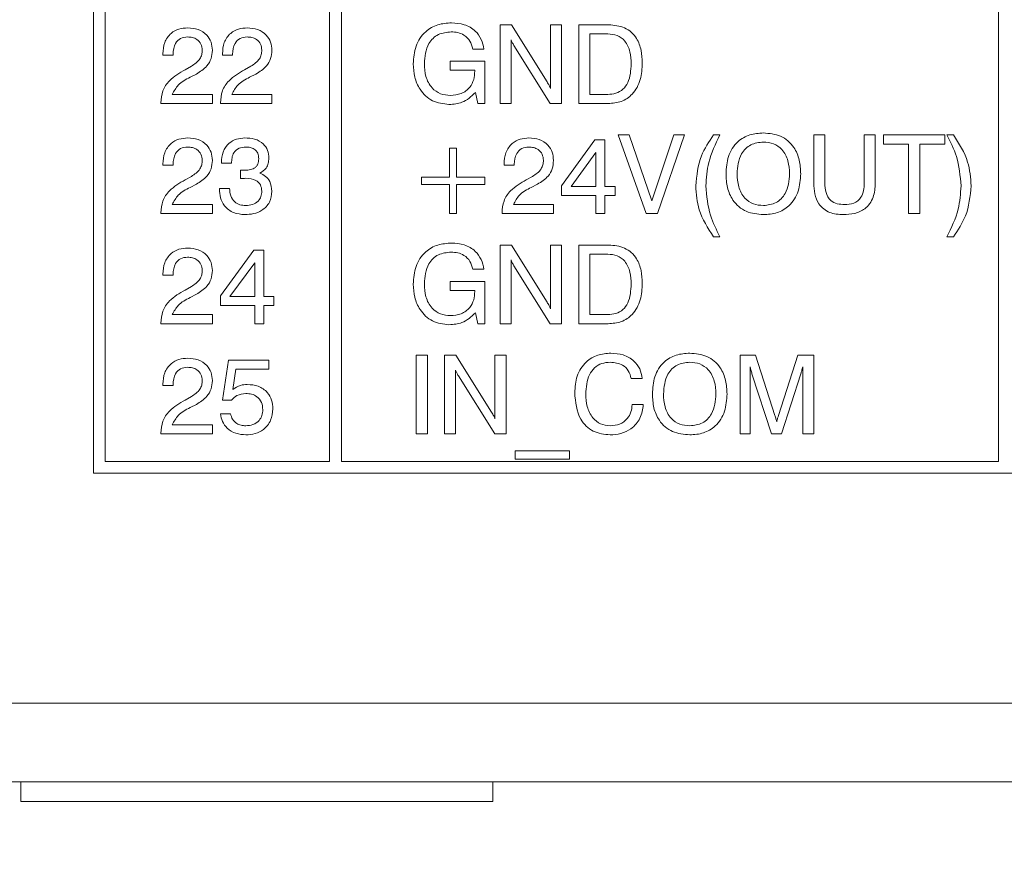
# Model space of a CAD drawing. Header units: millimetres. Extents: x 22 to 278, y 61 to 167.
# Tile 7 of 148: x 64 to 77, y 89 to 100. Entities that reach past the tile are written whole.
import ezdxf

# ---------------------------------------------------------------- set-up
doc = ezdxf.new("R2010")
doc.units = ezdxf.units.MM
doc.header["$PDSIZE"] = -1
doc.layers.get('0').update_dxf_attribs({"lineweight": 15})
doc.layers.add('標註文字', color=4, linetype='Continuous', lineweight=9)
doc.styles.add('SLDTEXTSTYLE0', font='kaiu.ttf')
doc.dimstyles.new('SLDDIMSTYLE0', dxfattribs={"dimtxt": 2.5, "dimasz": 2.5, "dimexe": 0, "dimexo": 0.0625, "dimtad": 1, "dimlfac": 2, "dimrnd": 1e-09, "dimzin": 12, "dimdsep": 46, "dimtxsty": 'SLDTEXTSTYLE0', "dimsah": 1, "dimcen": 0.09, "dimadec": 0, "dimazin": 3, "dimtfac": 1, "dimtofl": 0, "dimtmove": 0, "dimatfit": 3, "dimfxl": 0, "dimfrac": 2, "dimtolj": 1, "dimtzin": 12, "dimarcsym": 0})

# ---------------------------------------------------------------- blocks, each defined once
blk = doc.blocks.new('_D_3')
at = {"layer": 'Defpoints', "color": 0, "transparency": 16777216}
for p in [(56.981, 99.611), (126.481, 99.611), (126.481, 81.444)]:
    blk.add_point(p, dxfattribs=at)
at = {"layer": '標註文字', "color": 0, "lineweight": -2, "transparency": 16777216}
for p, q in [((56.981, 99.549), (56.981, 81.444)), ((126.481, 99.549), (126.481, 81.444)), ((59.481, 81.444), (123.981, 81.444))]:
    blk.add_line(p, q, dxfattribs=at)
at = {"layer": '標註文字', "color": 0, "transparency": 16777216}
for points in [[(59.481, 81.861), (59.481, 81.027), (56.981, 81.444)], [(123.981, 81.861), (123.981, 81.027), (126.481, 81.444)]]:
    blk.add_solid(points, dxfattribs=at)
at = {"layer": '標註文字', "color": 0, "transparency": 16777216, "insert": (91.731, 84.735), "char_height": 2.5, "attachment_point": 2, "style": 'SLDTEXTSTYLE0'}
blk.add_mtext('\\A1;139', dxfattribs=at)

msp = doc.modelspace()

# ---------------------------------------------------------------- linework, layer by layer
for p, q in [((65.4064, 132.0611), (65.4064, 94.1611)), ((65.5564, 129.6611), (65.5564, 94.3111)), ((68.4064, 94.3111), (68.4064, 129.6611)), ((68.5564, 129.6611), (68.5564, 94.3111)), ((76.9064, 94.3111), (76.9064, 129.6611)), ((70.573, 99.8611), (70.7175, 99.8611)), ((70.573, 98.8611), (70.573, 99.8611)), ((70.7175, 99.8611), (71.1714, 99.1347)), ((71.2141, 99.8611), (71.3551, 99.8611)), ((71.2141, 99.0506), (71.2141, 99.8611)), ((71.3551, 99.8611), (71.3551, 98.8611)), ((71.573, 99.8611), (71.954, 99.8611)), ((71.573, 98.8611), (71.573, 99.8611)), ((71.7141, 99.7457), (71.7141, 98.9765)), ((71.9426, 99.7457), (71.7141, 99.7457)), ((70.7141, 99.6716), (70.7141, 98.8611)), ((66.2891, 99.4765), (66.2891, 99.4931)), ((66.4173, 99.4765), (66.2891, 99.4765)), ((66.4173, 99.4877), (66.4173, 99.4765)), ((67.0455, 99.4765), (67.0455, 99.4931)), ((67.1737, 99.4765), (67.0455, 99.4765)), ((67.1737, 99.4877), (67.1737, 99.4765)), ((70.3679, 99.5534), (70.2269, 99.5534)), ((71.212, 98.8611), (70.7491, 99.5977)), ((69.9398, 99.3995), (70.3807, 99.3995)), ((69.9398, 99.2842), (69.9398, 99.3995)), ((70.3807, 99.3995), (70.3807, 98.8611)), ((66.5711, 99.2898), (66.651, 99.3344)), ((66.7143, 99.2357), (66.6346, 99.1944)), ((67.3275, 99.2898), (67.4074, 99.3344)), ((67.4707, 99.2357), (67.391, 99.1944)), ((70.2525, 99.2842), (69.9398, 99.2842)), ((70.2525, 99.2717), (70.2525, 99.2842)), ((66.4084, 98.9765), (66.9173, 98.9765)), ((66.9173, 98.9765), (66.9173, 98.8611)), ((67.1649, 98.9765), (67.6737, 98.9765)), ((67.6737, 98.9765), (67.6737, 98.8611)), ((70.2914, 98.8611), (70.2605, 99.0005)), ((71.7141, 98.9765), (71.9426, 98.9765)), ((66.2634, 98.8611), (66.2634, 98.8689)), ((66.9173, 98.8611), (66.2634, 98.8611)), ((67.0198, 98.8611), (67.0198, 98.8689)), ((67.6737, 98.8611), (67.0198, 98.8611)), ((70.3807, 98.8611), (70.2914, 98.8611)), ((70.7141, 98.8611), (70.573, 98.8611)), ((71.3551, 98.8611), (71.212, 98.8611)), ((71.9486, 98.8611), (71.573, 98.8611)), ((71.3551, 97.814), (71.7794, 98.397)), ((71.7794, 98.397), (71.9064, 98.397)), ((71.9064, 98.397), (71.9064, 97.8072)), ((72.073, 98.4611), (72.2149, 98.4611)), ((72.432, 97.4611), (72.073, 98.4611)), ((72.2149, 98.4611), (72.5041, 97.6239)), ((72.5041, 97.6239), (72.7796, 98.4611)), ((72.9192, 98.4611), (72.573, 97.4611)), ((72.7796, 98.4611), (72.9192, 98.4611)), ((73.2856, 98.4611), (73.3679, 98.4611)), ((74.5602, 98.4611), (74.7012, 98.4611)), ((74.5602, 97.8491), (74.5602, 98.4611)), ((74.7012, 98.4611), (74.7012, 97.8477)), ((75.2012, 98.4611), (75.3423, 98.4611)), ((75.2012, 97.8477), (75.2012, 98.4611)), ((75.3423, 98.4611), (75.3423, 97.8491)), ((75.4448, 98.4611), (76.2269, 98.4611)), ((75.4448, 98.3457), (75.4448, 98.4611)), ((76.2269, 98.4611), (76.2269, 98.3457)), ((76.2525, 98.4611), (76.3352, 98.4611)), ((69.932, 97.9226), (69.932, 98.2944)), ((69.932, 98.2944), (70.0217, 98.2944)), ((70.0217, 98.2944), (70.0217, 97.9226)), ((71.791, 98.2365), (71.4755, 97.8072)), ((71.791, 97.8072), (71.791, 98.2365)), ((75.7653, 98.3457), (75.4448, 98.3457)), ((75.7653, 97.4611), (75.7653, 98.3457)), ((75.9064, 98.3457), (75.9064, 97.4611)), ((76.2269, 98.3457), (75.9064, 98.3457)), ((67.0326, 98.1021), (67.0326, 98.1089)), ((67.1608, 98.1021), (67.0326, 98.1021)), ((66.2891, 98.0765), (66.2891, 98.0931)), ((66.4173, 98.0765), (66.2891, 98.0765)), ((66.4173, 98.0877), (66.4173, 98.0765)), ((67.2754, 97.9068), (67.276, 98.0136)), ((70.6243, 98.0765), (70.6243, 98.0931)), ((70.7525, 98.0765), (70.6243, 98.0765)), ((70.7525, 98.0877), (70.7525, 98.0765)), ((66.5711, 97.8898), (66.651, 97.9344)), ((67.28, 97.9074), (67.2754, 97.9068)), ((69.573, 97.9226), (69.932, 97.9226)), ((69.573, 97.8329), (69.573, 97.9226)), ((70.0217, 97.9226), (70.3807, 97.9226)), ((70.3807, 97.9226), (70.3807, 97.8329)), ((70.9064, 97.8898), (70.9863, 97.9344)), ((66.7143, 97.8357), (66.6346, 97.7944)), ((67.007, 97.7816), (67.1352, 97.7816)), ((67.007, 97.7746), (67.007, 97.7816)), ((69.932, 97.8329), (69.573, 97.8329)), ((69.932, 97.4611), (69.932, 97.8329)), ((70.0217, 97.8329), (70.0217, 97.4611)), ((70.3807, 97.8329), (70.0217, 97.8329)), ((71.0496, 97.8357), (70.9699, 97.7944)), ((71.3551, 97.6918), (71.3551, 97.814)), ((71.4755, 97.8072), (71.791, 97.8072)), ((71.9064, 97.8072), (72.0346, 97.8072)), ((72.0346, 97.8072), (72.0346, 97.6918)), ((71.791, 97.6918), (71.3551, 97.6918)), ((71.791, 97.4611), (71.791, 97.6918)), ((71.9064, 97.6918), (71.9064, 97.4611)), ((72.0346, 97.6918), (71.9064, 97.6918)), ((66.4084, 97.5765), (66.9173, 97.5765)), ((66.9173, 97.5765), (66.9173, 97.4611)), ((70.7437, 97.5765), (71.2525, 97.5765)), ((71.2525, 97.5765), (71.2525, 97.4611)), ((66.2634, 97.4611), (66.2634, 97.4689)), ((66.9173, 97.4611), (66.2634, 97.4611)), ((70.0217, 97.4611), (69.932, 97.4611)), ((70.5987, 97.4611), (70.5987, 97.4689)), ((71.2525, 97.4611), (70.5987, 97.4611)), ((71.9064, 97.4611), (71.791, 97.4611)), ((72.573, 97.4611), (72.432, 97.4611)), ((75.9064, 97.4611), (75.7653, 97.4611)), ((73.3679, 97.1662), (73.2856, 97.1662)), ((76.3352, 97.1662), (76.2525, 97.1662)), ((67.0198, 96.414), (67.4441, 96.997)), ((67.4441, 96.997), (67.5711, 96.997)), ((67.5711, 96.997), (67.5711, 96.4072)), ((70.573, 97.0611), (70.7175, 97.0611)), ((70.573, 96.0611), (70.573, 97.0611)), ((70.7175, 97.0611), (71.1714, 96.3347)), ((71.2141, 97.0611), (71.3551, 97.0611)), ((71.2141, 96.2506), (71.2141, 97.0611)), ((71.3551, 97.0611), (71.3551, 96.0611)), ((71.573, 97.0611), (71.954, 97.0611)), ((71.573, 96.0611), (71.573, 97.0611)), ((70.7141, 96.8716), (70.7141, 96.0611)), ((71.7141, 96.9457), (71.7141, 96.1765)), ((71.9426, 96.9457), (71.7141, 96.9457)), ((67.4557, 96.8365), (67.1402, 96.4072)), ((67.4557, 96.4072), (67.4557, 96.8365)), ((70.3679, 96.7534), (70.2269, 96.7534)), ((71.212, 96.0611), (70.7491, 96.7977)), ((66.2891, 96.6765), (66.2891, 96.6931)), ((66.4173, 96.6765), (66.2891, 96.6765)), ((66.4173, 96.6877), (66.4173, 96.6765)), ((69.9398, 96.5995), (70.3807, 96.5995)), ((69.9398, 96.4842), (69.9398, 96.5995)), ((70.3807, 96.5995), (70.3807, 96.0611)), ((66.5711, 96.4898), (66.651, 96.5344)), ((70.2525, 96.4842), (69.9398, 96.4842)), ((70.2525, 96.4717), (70.2525, 96.4842)), ((66.7143, 96.4357), (66.6346, 96.3944)), ((67.0198, 96.2918), (67.0198, 96.414)), ((67.1402, 96.4072), (67.4557, 96.4072)), ((67.5711, 96.4072), (67.6993, 96.4072)), ((67.6993, 96.4072), (67.6993, 96.2918)), ((67.4557, 96.2918), (67.0198, 96.2918)), ((67.4557, 96.0611), (67.4557, 96.2918)), ((67.5711, 96.2918), (67.5711, 96.0611)), ((67.6993, 96.2918), (67.5711, 96.2918)), ((66.4084, 96.1765), (66.9173, 96.1765)), ((66.9173, 96.1765), (66.9173, 96.0611)), ((70.2914, 96.0611), (70.2605, 96.2005)), ((71.7141, 96.1765), (71.9426, 96.1765)), ((66.2634, 96.0611), (66.2634, 96.0689)), ((66.9173, 96.0611), (66.2634, 96.0611)), ((67.5711, 96.0611), (67.4557, 96.0611)), ((70.3807, 96.0611), (70.2914, 96.0611)), ((70.7141, 96.0611), (70.573, 96.0611)), ((71.3551, 96.0611), (71.212, 96.0611)), ((71.9486, 96.0611), (71.573, 96.0611)), ((67.0455, 95.089), (67.1238, 95.597)), ((67.1238, 95.597), (67.6366, 95.597)), ((67.6366, 95.597), (67.6366, 95.4816)), ((69.5089, 95.6611), (69.6499, 95.6611)), ((69.5089, 94.6611), (69.5089, 95.6611)), ((69.6499, 95.6611), (69.6499, 94.6611)), ((69.8679, 95.6611), (70.0123, 95.6611)), ((69.8679, 94.6611), (69.8679, 95.6611)), ((70.0123, 95.6611), (70.4663, 94.9347)), ((70.5089, 95.6611), (70.6499, 95.6611)), ((70.5089, 94.8506), (70.5089, 95.6611)), ((70.6499, 95.6611), (70.6499, 94.6611)), ((73.6243, 95.6611), (73.8206, 95.6611)), ((73.6243, 94.6611), (73.6243, 95.6611)), ((73.8206, 95.6611), (74.0652, 94.8961)), ((74.1113, 94.8961), (74.3587, 95.6611)), ((74.3587, 95.6611), (74.5602, 95.6611)), ((74.5602, 95.6611), (74.5602, 94.6611)), ((67.2161, 95.4816), (67.1773, 95.2246)), ((67.6366, 95.4816), (67.2161, 95.4816)), ((70.0089, 95.4716), (70.0089, 94.6611)), ((73.7525, 95.513), (73.7525, 94.6611)), ((74.4192, 94.6611), (74.4192, 95.513)), ((70.5069, 94.6611), (70.044, 95.3977)), ((72.3807, 95.3662), (72.2397, 95.3662)), ((74.0217, 94.6611), (73.7745, 95.4255)), ((74.3963, 95.4255), (74.1499, 94.6611)), ((66.2891, 95.2765), (66.2891, 95.2931)), ((66.4173, 95.2765), (66.2891, 95.2765)), ((66.4173, 95.2877), (66.4173, 95.2765)), ((66.5711, 95.0898), (66.651, 95.1344)), ((66.7143, 95.0357), (66.6346, 94.9944)), ((67.1588, 95.089), (67.0455, 95.089)), ((72.2525, 95.0329), (72.3935, 95.0329)), ((67.0198, 94.9167), (67.148, 94.9167)), ((66.4084, 94.7765), (66.9173, 94.7765)), ((66.9173, 94.7765), (66.9173, 94.6611)), ((66.2634, 94.6611), (66.2634, 94.6689)), ((66.9173, 94.6611), (66.2634, 94.6611)), ((69.6499, 94.6611), (69.5089, 94.6611)), ((70.0089, 94.6611), (69.8679, 94.6611)), ((70.6499, 94.6611), (70.5069, 94.6611)), ((73.7525, 94.6611), (73.6243, 94.6611)), ((74.1499, 94.6611), (74.0217, 94.6611)), ((74.5602, 94.6611), (74.4192, 94.6611)), ((70.7653, 94.3406), (70.7653, 94.4431)), ((70.7653, 94.4431), (71.4576, 94.4431)), ((71.4576, 94.4431), (71.4576, 94.3406)), ((65.5564, 94.3111), (68.4064, 94.3111)), ((68.5564, 94.3111), (76.9064, 94.3111)), ((71.4576, 94.3406), (70.7653, 94.3406)), ((65.4064, 94.1611), (88.5564, 94.1611)), ((122.9814, 91.2361), (60.4814, 91.2361)), ((123.9814, 90.2361), (59.4814, 90.2361)), ((64.4814, 90.2361), (64.4814, 89.9861)), ((70.4814, 89.9861), (70.4814, 90.2361)), ((64.4814, 89.9861), (70.4814, 89.9861))]:
    msp.add_line(p, q)
for points, knots in [([(69.4705, 99.3661), (69.4757, 99.4417), (69.4862, 99.5926), (69.6066, 99.7754), (69.7791, 99.8744), (69.8977, 99.8826), (69.957, 99.8867)], [0, 0, 0, 0, 0.2805104, 0.5594555, 0.7793826, 1, 1, 1, 1]), ([(69.957, 99.8867), (70.0118, 99.883), (70.1211, 99.8756), (70.2568, 99.7959), (70.3412, 99.6799), (70.359, 99.5956), (70.3679, 99.5534)], [0, 0, 0, 0, 0.2803652, 0.5596239, 0.7795759, 1, 1, 1, 1]), ([(71.954, 99.8611), (72.0236, 99.8555), (72.1623, 99.8443), (72.3129, 99.7061), (72.3734, 99.5377), (72.3783, 99.4298), (72.3807, 99.3757)], [0, 0, 0, 0, 0.2800467, 0.5581152, 0.7787196, 1, 1, 1, 1]), ([(66.2891, 99.4931), (66.2926, 99.5416), (66.2995, 99.6384), (66.3797, 99.7539), (66.4912, 99.8151), (66.5671, 99.8201), (66.6052, 99.8226)], [0, 0, 0, 0, 0.2804511, 0.5593623, 0.779308, 1, 1, 1, 1]), ([(66.6052, 99.8226), (66.6498, 99.8193), (66.7389, 99.8128), (66.8464, 99.7421), (66.9089, 99.6427), (66.9145, 99.5726), (66.9173, 99.5376)], [0, 0, 0, 0, 0.2804405, 0.5596806, 0.7795919, 1, 1, 1, 1]), ([(67.0455, 99.4931), (67.049, 99.5416), (67.056, 99.6384), (67.1361, 99.7539), (67.2476, 99.8151), (67.3235, 99.8201), (67.3616, 99.8226)], [0, 0, 0, 0, 0.2804511, 0.5593623, 0.779308, 1, 1, 1, 1]), ([(67.3616, 99.8226), (67.4062, 99.8193), (67.4954, 99.8128), (67.6028, 99.7421), (67.6653, 99.6427), (67.6709, 99.5726), (67.6737, 99.5376)], [0, 0, 0, 0, 0.2804405, 0.5596806, 0.7795919, 1, 1, 1, 1]), ([(69.9526, 99.7713), (69.8961, 99.7659), (69.7833, 99.7551), (69.6306, 99.6035), (69.6187, 99.4574), (69.6115, 99.3681)], [0, 0, 0, 0, 0.2807218, 0.56012781, 1, 1, 1, 1]), ([(70.2269, 99.5534), (70.2177, 99.5885), (70.1993, 99.6587), (70.1242, 99.7314), (70.0375, 99.7667), (69.981, 99.7698), (69.9526, 99.7713)], [0, 0, 0, 0, 0.2799482, 0.5590031, 0.7792814, 1, 1, 1, 1]), ([(72.2397, 99.3655), (72.2374, 99.4167), (72.2328, 99.5187), (72.1741, 99.6536), (72.064, 99.7361), (71.9831, 99.7425), (71.9426, 99.7457)], [0, 0, 0, 0, 0.2811769, 0.56059006, 0.77979405, 1, 1, 1, 1]), ([(66.6022, 99.7072), (66.5716, 99.704), (66.5105, 99.6975), (66.4288, 99.6148), (66.4216, 99.5359), (66.4173, 99.4877)], [0, 0, 0, 0, 0.280567, 0.5602644, 1, 1, 1, 1]), ([(66.7891, 99.5386), (66.7863, 99.5653), (66.7808, 99.6187), (66.7279, 99.676), (66.6648, 99.7038), (66.623, 99.7061), (66.6022, 99.7072)], [0, 0, 0, 0, 0.2796101, 0.558548, 0.779048, 1, 1, 1, 1]), ([(67.3586, 99.7072), (67.328, 99.704), (67.2669, 99.6975), (67.1852, 99.6148), (67.178, 99.5359), (67.1737, 99.4877)], [0, 0, 0, 0, 0.280567, 0.5602644, 1, 1, 1, 1]), ([(67.5455, 99.5386), (67.5427, 99.5653), (67.5372, 99.6187), (67.4843, 99.676), (67.4212, 99.7038), (67.3794, 99.7061), (67.3586, 99.7072)], [0, 0, 0, 0, 0.2796101, 0.55854797, 0.77904798, 1, 1, 1, 1]), ([(70.7491, 99.5977), (70.7416, 99.611), (70.7283, 99.6349), (70.7184, 99.6604), (70.7141, 99.6716)], [0, 0, 0, 0, 0.5599377, 1, 1, 1, 1]), ([(66.651, 99.3344), (66.6923, 99.3618), (66.7499, 99.4001), (66.7853, 99.4814), (66.7878, 99.5195), (66.7891, 99.5386)], [0, 0, 0, 0, 0.5581266, 0.7790134, 1, 1, 1, 1]), ([(66.9173, 99.5376), (66.9144, 99.5016), (66.9087, 99.4297), (66.8419, 99.3149), (66.7627, 99.2657), (66.7143, 99.2357)], [0, 0, 0, 0, 0.2802912, 0.560216, 1, 1, 1, 1]), ([(67.4074, 99.3344), (67.4487, 99.3618), (67.5064, 99.4001), (67.5417, 99.4814), (67.5442, 99.5195), (67.5455, 99.5386)], [0, 0, 0, 0, 0.5581266, 0.7790134, 1, 1, 1, 1]), ([(67.6737, 99.5376), (67.6708, 99.5016), (67.6651, 99.4297), (67.5983, 99.3149), (67.5191, 99.2657), (67.4707, 99.2357)], [0, 0, 0, 0, 0.28029121, 0.56021603, 1, 1, 1, 1]), ([(69.9244, 98.8483), (69.8516, 98.8568), (69.706, 98.874), (69.5545, 99.0231), (69.48, 99.1953), (69.4736, 99.3091), (69.4705, 99.3661)], [0, 0, 0, 0, 0.27926989, 0.55839948, 0.77896448, 1, 1, 1, 1]), ([(69.6115, 99.3681), (69.6145, 99.3127), (69.6206, 99.2021), (69.693, 99.0604), (69.8132, 98.9745), (69.9005, 98.9673), (69.9442, 98.9636)], [0, 0, 0, 0, 0.2809446, 0.5602745, 0.7798262, 1, 1, 1, 1]), ([(71.9426, 98.9765), (71.9774, 98.9788), (72.0469, 98.9833), (72.1405, 99.0367), (72.2285, 99.1638), (72.2351, 99.2823), (72.2397, 99.3655)], [0, 0, 0, 0, 0.1872317, 0.3737734, 0.560603, 1, 1, 1, 1]), ([(72.3807, 99.3757), (72.3769, 99.3044), (72.3693, 99.1623), (72.2742, 98.9804), (72.117, 98.8739), (72.0048, 98.8654), (71.9486, 98.8611)], [0, 0, 0, 0, 0.2809357, 0.5601478, 0.7796631, 1, 1, 1, 1]), ([(66.2634, 98.8689), (66.2674, 98.9209), (66.2752, 99.0249), (66.3846, 99.1826), (66.5003, 99.2491), (66.5711, 99.2898)], [0, 0, 0, 0, 0.2799963, 0.5591981, 1, 1, 1, 1]), ([(67.0198, 98.8689), (67.0238, 98.9209), (67.0316, 99.0249), (67.141, 99.1826), (67.2567, 99.2491), (67.3275, 99.2898)], [0, 0, 0, 0, 0.2799963, 0.5591981, 1, 1, 1, 1]), ([(69.9442, 98.9636), (69.9905, 98.9674), (70.0828, 98.975), (70.1896, 99.0563), (70.2455, 99.1631), (70.2502, 99.2355), (70.2525, 99.2717)], [0, 0, 0, 0, 0.2801884, 0.5591576, 0.7792559, 1, 1, 1, 1]), ([(66.6346, 99.1944), (66.5795, 99.166), (66.4815, 99.1156), (66.4307, 99.0188), (66.4084, 98.9765)], [0, 0, 0, 0, 0.5626058, 1, 1, 1, 1]), ([(67.391, 99.1944), (67.3359, 99.166), (67.238, 99.1156), (67.1871, 99.0188), (67.1649, 98.9765)], [0, 0, 0, 0, 0.5626058, 1, 1, 1, 1]), ([(71.1714, 99.1347), (71.1805, 99.1196), (71.1968, 99.0926), (71.2088, 99.0634), (71.2141, 99.0506)], [0, 0, 0, 0, 0.56012629, 1, 1, 1, 1]), ([(70.2605, 99.0005), (70.2071, 98.9505), (70.1113, 98.861), (69.9817, 98.8522), (69.9244, 98.8483)], [0, 0, 0, 0, 0.5581992, 1, 1, 1, 1]), ([(73.4448, 97.9675), (73.4496, 98.0423), (73.4591, 98.1914), (73.5732, 98.3758), (73.744, 98.4748), (73.8614, 98.4827), (73.9202, 98.4867)], [0, 0, 0, 0, 0.2806564, 0.559563, 0.7794045, 1, 1, 1, 1]), ([(73.9202, 98.4867), (73.9953, 98.4802), (74.1451, 98.4671), (74.3104, 98.3223), (74.3846, 98.143), (74.3905, 98.0261), (74.3935, 97.9675)], [0, 0, 0, 0, 0.2799495, 0.5584674, 0.7789101, 1, 1, 1, 1]), ([(66.2891, 98.0931), (66.2926, 98.1416), (66.2995, 98.2384), (66.3797, 98.3539), (66.4912, 98.4151), (66.5671, 98.4201), (66.6052, 98.4226)], [0, 0, 0, 0, 0.2804511, 0.5593623, 0.779308, 1, 1, 1, 1]), ([(66.6052, 98.4226), (66.6498, 98.4193), (66.7389, 98.4128), (66.8464, 98.3421), (66.9089, 98.2427), (66.9145, 98.1726), (66.9173, 98.1376)], [0, 0, 0, 0, 0.2804405, 0.5596806, 0.7795919, 1, 1, 1, 1]), ([(67.0326, 98.1089), (67.0361, 98.1547), (67.0429, 98.246), (67.1176, 98.3553), (67.2218, 98.415), (67.2936, 98.4201), (67.3295, 98.4226)], [0, 0, 0, 0, 0.2803906, 0.559399, 0.7793652, 1, 1, 1, 1]), ([(67.3295, 98.4226), (67.3718, 98.4204), (67.4562, 98.416), (67.5643, 98.3598), (67.6276, 98.2665), (67.6327, 98.2), (67.6352, 98.1666)], [0, 0, 0, 0, 0.280903, 0.5601602, 0.7797064, 1, 1, 1, 1]), ([(70.6243, 98.0931), (70.6278, 98.1416), (70.6348, 98.2384), (70.715, 98.3539), (70.8264, 98.4151), (70.9024, 98.4201), (70.9404, 98.4226)], [0, 0, 0, 0, 0.2804511, 0.5593623, 0.779308, 1, 1, 1, 1]), ([(70.9404, 98.4226), (70.9851, 98.4193), (71.0742, 98.4128), (71.1817, 98.3421), (71.2442, 98.2427), (71.2497, 98.1726), (71.2525, 98.1376)], [0, 0, 0, 0, 0.2804405, 0.5596806, 0.7795919, 1, 1, 1, 1]), ([(73.0602, 97.8132), (73.0732, 97.9447), (73.0966, 98.1798), (73.2277, 98.375), (73.2856, 98.4611)], [0, 0, 0, 0, 0.5591203, 1, 1, 1, 1]), ([(73.3679, 98.4611), (73.3115, 98.3461), (73.2107, 98.1408), (73.1952, 97.9134), (73.1884, 97.8132)], [0, 0, 0, 0, 0.5599397, 1, 1, 1, 1]), ([(73.9202, 98.3713), (73.8642, 98.3653), (73.7525, 98.3534), (73.6051, 98.1999), (73.5932, 98.0557), (73.5858, 97.9675)], [0, 0, 0, 0, 0.2803874, 0.5599415, 1, 1, 1, 1]), ([(74.2525, 97.9675), (74.2495, 98.0229), (74.2435, 98.1333), (74.1717, 98.2754), (74.0511, 98.3607), (73.9639, 98.3678), (73.9202, 98.3713)], [0, 0, 0, 0, 0.28094, 0.560286, 0.7797841, 1, 1, 1, 1]), ([(76.432, 97.8132), (76.4207, 97.9405), (76.4004, 98.1681), (76.2977, 98.3715), (76.2525, 98.4611)], [0, 0, 0, 0, 0.559388, 1, 1, 1, 1]), ([(76.3352, 98.4611), (76.4069, 98.3498), (76.5349, 98.1511), (76.5525, 97.9165), (76.5602, 97.8132)], [0, 0, 0, 0, 0.55973826, 1, 1, 1, 1]), ([(66.6022, 98.3072), (66.5716, 98.304), (66.5105, 98.2975), (66.4288, 98.2148), (66.4216, 98.1359), (66.4173, 98.0877)], [0, 0, 0, 0, 0.280567, 0.5602644, 1, 1, 1, 1]), ([(66.7891, 98.1386), (66.7863, 98.1653), (66.7808, 98.2187), (66.7279, 98.276), (66.6648, 98.3038), (66.623, 98.3061), (66.6022, 98.3072)], [0, 0, 0, 0, 0.2796101, 0.558548, 0.779048, 1, 1, 1, 1]), ([(67.3417, 98.3072), (67.3122, 98.3051), (67.2534, 98.3007), (67.1884, 98.2429), (67.1638, 98.1709), (67.1618, 98.125), (67.1608, 98.1021)], [0, 0, 0, 0, 0.2802242, 0.5580012, 0.7786172, 1, 1, 1, 1]), ([(67.507, 98.1588), (67.5051, 98.1826), (67.5013, 98.2302), (67.455, 98.2828), (67.3974, 98.3046), (67.3603, 98.3063), (67.3417, 98.3072)], [0, 0, 0, 0, 0.2799727, 0.5582824, 0.7787932, 1, 1, 1, 1]), ([(70.9374, 98.3072), (70.9068, 98.304), (70.8458, 98.2975), (70.7641, 98.2148), (70.7569, 98.1359), (70.7525, 98.0877)], [0, 0, 0, 0, 0.280567, 0.5602644, 1, 1, 1, 1]), ([(71.1243, 98.1386), (71.1216, 98.1653), (71.1161, 98.2187), (71.0632, 98.276), (71, 98.3038), (70.9583, 98.3061), (70.9374, 98.3072)], [0, 0, 0, 0, 0.2796101, 0.558548, 0.779048, 1, 1, 1, 1]), ([(66.651, 97.9344), (66.6923, 97.9618), (66.7499, 98.0001), (66.7853, 98.0814), (66.7878, 98.1195), (66.7891, 98.1386)], [0, 0, 0, 0, 0.5581266, 0.7790134, 1, 1, 1, 1]), ([(66.9173, 98.1376), (66.9144, 98.1016), (66.9087, 98.0297), (66.8419, 97.9149), (66.7627, 97.8657), (66.7143, 97.8357)], [0, 0, 0, 0, 0.28029121, 0.56021603, 1, 1, 1, 1]), ([(67.3161, 98.0124), (67.3392, 98.0131), (67.3852, 98.0144), (67.4424, 98.0305), (67.4786, 98.0601), (67.503, 98.1004), (67.5054, 98.1355), (67.507, 98.1588)], [0, 0, 0, 0, 0.2507958, 0.5005317, 0.6255696, 0.7505786, 1, 1, 1, 1]), ([(67.6352, 98.1666), (67.6339, 98.1445), (67.6313, 98.1003), (67.6001, 98.0246), (67.551, 97.9936), (67.521, 97.9747)], [0, 0, 0, 0, 0.28141835, 0.56223362, 1, 1, 1, 1]), ([(70.9863, 97.9344), (71.0276, 97.9618), (71.0852, 98.0001), (71.1205, 98.0814), (71.1231, 98.1195), (71.1243, 98.1386)], [0, 0, 0, 0, 0.55812664, 0.77901341, 1, 1, 1, 1]), ([(71.2525, 98.1376), (71.2497, 98.1016), (71.2439, 98.0297), (71.1771, 97.9149), (71.098, 97.8657), (71.0496, 97.8357)], [0, 0, 0, 0, 0.2802912, 0.560216, 1, 1, 1, 1]), ([(67.276, 98.0136), (67.2835, 98.0132), (67.2968, 98.0124), (67.3102, 98.0124), (67.3161, 98.0124)], [0, 0, 0, 0, 0.55999774, 1, 1, 1, 1]), ([(67.521, 97.9747), (67.5463, 97.9632), (67.5967, 97.9403), (67.6619, 97.8608), (67.6692, 97.7891), (67.6737, 97.7453)], [0, 0, 0, 0, 0.2808991, 0.5611056, 1, 1, 1, 1]), ([(66.2634, 97.4689), (66.2674, 97.5209), (66.2752, 97.6249), (66.3846, 97.7826), (66.5003, 97.8491), (66.5711, 97.8898)], [0, 0, 0, 0, 0.2799963, 0.5591981, 1, 1, 1, 1]), ([(67.3441, 97.9098), (67.3322, 97.9095), (67.3108, 97.909), (67.2894, 97.9079), (67.28, 97.9074)], [0, 0, 0, 0, 0.5599861, 1, 1, 1, 1]), ([(67.5455, 97.7461), (67.5425, 97.7739), (67.5366, 97.8293), (67.4593, 97.9012), (67.3878, 97.9065), (67.3441, 97.9098)], [0, 0, 0, 0, 0.2802531, 0.5596856, 1, 1, 1, 1]), ([(70.5987, 97.4689), (70.6026, 97.5209), (70.6105, 97.6249), (70.7198, 97.7826), (70.8355, 97.8491), (70.9064, 97.8898)], [0, 0, 0, 0, 0.2799963, 0.5591981, 1, 1, 1, 1]), ([(73.9202, 97.4483), (73.845, 97.4548), (73.695, 97.468), (73.5289, 97.6123), (73.4542, 97.7917), (73.4479, 97.9088), (73.4448, 97.9675)], [0, 0, 0, 0, 0.2799747, 0.5585368, 0.7789397, 1, 1, 1, 1]), ([(73.5858, 97.9675), (73.5889, 97.912), (73.595, 97.8013), (73.6679, 97.6593), (73.7889, 97.5741), (73.8764, 97.5671), (73.9202, 97.5636)], [0, 0, 0, 0, 0.2809153, 0.5602205, 0.7797539, 1, 1, 1, 1]), ([(74.3935, 97.9675), (74.3888, 97.8928), (74.3795, 97.744), (74.2662, 97.5597), (74.096, 97.4604), (73.9788, 97.4523), (73.9202, 97.4483)], [0, 0, 0, 0, 0.2806789, 0.5596353, 0.7794046, 1, 1, 1, 1]), ([(73.9202, 97.5636), (73.9759, 97.5697), (74.0874, 97.5819), (74.2333, 97.7359), (74.2452, 97.8796), (74.2525, 97.9675)], [0, 0, 0, 0, 0.280273, 0.5599391, 1, 1, 1, 1]), ([(74.9346, 97.4483), (74.8754, 97.4519), (74.7575, 97.4591), (74.62, 97.5666), (74.5665, 97.7109), (74.5623, 97.803), (74.5602, 97.8491)], [0, 0, 0, 0, 0.2805654, 0.558332, 0.7787362, 1, 1, 1, 1]), ([(75.3423, 97.8491), (75.3386, 97.7876), (75.3313, 97.6652), (75.2263, 97.5184), (75.0785, 97.4554), (74.9826, 97.4506), (74.9346, 97.4483)], [0, 0, 0, 0, 0.2806297, 0.5587355, 0.7789096, 1, 1, 1, 1]), ([(66.6346, 97.7944), (66.5795, 97.766), (66.4815, 97.7156), (66.4307, 97.6188), (66.4084, 97.5765)], [0, 0, 0, 0, 0.5626058, 1, 1, 1, 1]), ([(67.3293, 97.4483), (67.2806, 97.4524), (67.1835, 97.4607), (67.0717, 97.5473), (67.0141, 97.6603), (67.0094, 97.7364), (67.007, 97.7746)], [0, 0, 0, 0, 0.280115, 0.5590167, 0.7791969, 1, 1, 1, 1]), ([(67.1352, 97.7816), (67.1379, 97.7498), (67.1434, 97.6864), (67.1929, 97.6082), (67.2669, 97.5684), (67.3169, 97.5652), (67.3419, 97.5636)], [0, 0, 0, 0, 0.28069147, 0.55940193, 0.77927572, 1, 1, 1, 1]), ([(67.6737, 97.7453), (67.6683, 97.697), (67.6574, 97.6005), (67.5575, 97.5006), (67.4423, 97.4542), (67.367, 97.4502), (67.3293, 97.4483)], [0, 0, 0, 0, 0.2793607, 0.558332, 0.7789141, 1, 1, 1, 1]), ([(67.3419, 97.5636), (67.3709, 97.5655), (67.4288, 97.5692), (67.5004, 97.6125), (67.5406, 97.6778), (67.5438, 97.7233), (67.5455, 97.7461)], [0, 0, 0, 0, 0.28065581, 0.559744, 0.77951076, 1, 1, 1, 1]), ([(70.9699, 97.7944), (70.9148, 97.766), (70.8168, 97.7156), (70.7659, 97.6188), (70.7437, 97.5765)], [0, 0, 0, 0, 0.5626058, 1, 1, 1, 1]), ([(73.2856, 97.1662), (73.2139, 97.2773), (73.086, 97.4757), (73.0681, 97.7101), (73.0602, 97.8132)], [0, 0, 0, 0, 0.5597464, 1, 1, 1, 1]), ([(73.1884, 97.8132), (73.1996, 97.6861), (73.2197, 97.4587), (73.3226, 97.2557), (73.3679, 97.1662)], [0, 0, 0, 0, 0.5593896, 1, 1, 1, 1]), ([(74.7012, 97.8477), (74.703, 97.8081), (74.7064, 97.7293), (74.7618, 97.6263), (74.8575, 97.5813), (74.9195, 97.5781), (74.9506, 97.5765)], [0, 0, 0, 0, 0.2811563, 0.5592891, 0.7790219, 1, 1, 1, 1]), ([(74.9506, 97.5765), (74.9906, 97.5788), (75.0701, 97.5835), (75.1625, 97.6568), (75.1971, 97.7546), (75.1998, 97.8166), (75.2012, 97.8477)], [0, 0, 0, 0, 0.28059674, 0.55818289, 0.77869343, 1, 1, 1, 1]), ([(76.2525, 97.1662), (76.3087, 97.2811), (76.409, 97.4862), (76.425, 97.7133), (76.432, 97.8132)], [0, 0, 0, 0, 0.5599696, 1, 1, 1, 1]), ([(76.5602, 97.8132), (76.5471, 97.682), (76.5236, 97.4473), (76.3929, 97.2522), (76.3352, 97.1662)], [0, 0, 0, 0, 0.5591166, 1, 1, 1, 1]), ([(66.2891, 96.6931), (66.2926, 96.7416), (66.2995, 96.8384), (66.3797, 96.9539), (66.4912, 97.0151), (66.5671, 97.0201), (66.6052, 97.0226)], [0, 0, 0, 0, 0.2804511, 0.5593623, 0.779308, 1, 1, 1, 1]), ([(66.6052, 97.0226), (66.6498, 97.0193), (66.7389, 97.0128), (66.8464, 96.9421), (66.9089, 96.8427), (66.9145, 96.7726), (66.9173, 96.7376)], [0, 0, 0, 0, 0.28044048, 0.55968058, 0.77959188, 1, 1, 1, 1]), ([(69.4705, 96.5661), (69.4757, 96.6417), (69.4862, 96.7926), (69.6066, 96.9754), (69.7791, 97.0744), (69.8977, 97.0826), (69.957, 97.0867)], [0, 0, 0, 0, 0.28051043, 0.55945549, 0.77938264, 1, 1, 1, 1]), ([(69.957, 97.0867), (70.0118, 97.083), (70.1211, 97.0756), (70.2568, 96.9959), (70.3412, 96.8799), (70.359, 96.7956), (70.3679, 96.7534)], [0, 0, 0, 0, 0.2803652, 0.5596239, 0.7795759, 1, 1, 1, 1]), ([(71.954, 97.0611), (72.0236, 97.0555), (72.1623, 97.0443), (72.3129, 96.9061), (72.3734, 96.7377), (72.3783, 96.6298), (72.3807, 96.5757)], [0, 0, 0, 0, 0.2800467, 0.5581152, 0.7787196, 1, 1, 1, 1]), ([(66.6022, 96.9072), (66.5716, 96.904), (66.5105, 96.8975), (66.4288, 96.8148), (66.4216, 96.7359), (66.4173, 96.6877)], [0, 0, 0, 0, 0.280567, 0.5602644, 1, 1, 1, 1]), ([(66.7891, 96.7386), (66.7863, 96.7653), (66.7808, 96.8187), (66.7279, 96.876), (66.6648, 96.9038), (66.623, 96.9061), (66.6022, 96.9072)], [0, 0, 0, 0, 0.2796101, 0.55854797, 0.77904798, 1, 1, 1, 1]), ([(69.9526, 96.9713), (69.8961, 96.9659), (69.7833, 96.9551), (69.6306, 96.8035), (69.6187, 96.6574), (69.6115, 96.5681)], [0, 0, 0, 0, 0.2807218, 0.5601278, 1, 1, 1, 1]), ([(70.2269, 96.7534), (70.2177, 96.7885), (70.1993, 96.8587), (70.1242, 96.9314), (70.0375, 96.9667), (69.981, 96.9698), (69.9526, 96.9713)], [0, 0, 0, 0, 0.2799482, 0.5590031, 0.7792814, 1, 1, 1, 1]), ([(70.7491, 96.7977), (70.7416, 96.811), (70.7283, 96.8349), (70.7184, 96.8604), (70.7141, 96.8716)], [0, 0, 0, 0, 0.5599377, 1, 1, 1, 1]), ([(72.2397, 96.5655), (72.2374, 96.6167), (72.2328, 96.7187), (72.1741, 96.8536), (72.064, 96.9361), (71.9831, 96.9425), (71.9426, 96.9457)], [0, 0, 0, 0, 0.2811769, 0.5605901, 0.7797941, 1, 1, 1, 1]), ([(66.651, 96.5344), (66.6923, 96.5618), (66.7499, 96.6001), (66.7853, 96.6814), (66.7878, 96.7195), (66.7891, 96.7386)], [0, 0, 0, 0, 0.5581266, 0.7790134, 1, 1, 1, 1]), ([(66.9173, 96.7376), (66.9144, 96.7016), (66.9087, 96.6297), (66.8419, 96.5149), (66.7627, 96.4657), (66.7143, 96.4357)], [0, 0, 0, 0, 0.28029121, 0.56021603, 1, 1, 1, 1]), ([(66.2634, 96.0689), (66.2674, 96.1209), (66.2752, 96.2249), (66.3846, 96.3826), (66.5003, 96.4491), (66.5711, 96.4898)], [0, 0, 0, 0, 0.2799963, 0.5591981, 1, 1, 1, 1]), ([(69.9244, 96.0483), (69.8516, 96.0568), (69.706, 96.074), (69.5545, 96.2231), (69.48, 96.3953), (69.4736, 96.5091), (69.4705, 96.5661)], [0, 0, 0, 0, 0.2792699, 0.5583995, 0.7789645, 1, 1, 1, 1]), ([(69.6115, 96.5681), (69.6145, 96.5127), (69.6206, 96.4021), (69.693, 96.2604), (69.8132, 96.1745), (69.9005, 96.1673), (69.9442, 96.1636)], [0, 0, 0, 0, 0.2809446, 0.5602745, 0.7798262, 1, 1, 1, 1]), ([(69.9442, 96.1636), (69.9905, 96.1674), (70.0828, 96.175), (70.1896, 96.2563), (70.2455, 96.3631), (70.2502, 96.4355), (70.2525, 96.4717)], [0, 0, 0, 0, 0.2801884, 0.5591576, 0.7792559, 1, 1, 1, 1]), ([(71.9426, 96.1765), (71.9774, 96.1788), (72.0469, 96.1833), (72.1405, 96.2367), (72.2285, 96.3638), (72.2351, 96.4823), (72.2397, 96.5655)], [0, 0, 0, 0, 0.1872317, 0.3737734, 0.560603, 1, 1, 1, 1]), ([(72.3807, 96.5757), (72.3769, 96.5044), (72.3693, 96.3623), (72.2742, 96.1804), (72.117, 96.0739), (72.0048, 96.0654), (71.9486, 96.0611)], [0, 0, 0, 0, 0.2809357, 0.5601478, 0.7796631, 1, 1, 1, 1]), ([(66.6346, 96.3944), (66.5795, 96.366), (66.4815, 96.3156), (66.4307, 96.2188), (66.4084, 96.1765)], [0, 0, 0, 0, 0.5626058, 1, 1, 1, 1]), ([(71.1714, 96.3347), (71.1805, 96.3196), (71.1968, 96.2926), (71.2088, 96.2634), (71.2141, 96.2506)], [0, 0, 0, 0, 0.5601263, 1, 1, 1, 1]), ([(70.2605, 96.2005), (70.2071, 96.1505), (70.1113, 96.061), (69.9817, 96.0522), (69.9244, 96.0483)], [0, 0, 0, 0, 0.55819919, 1, 1, 1, 1]), ([(66.2891, 95.2931), (66.2926, 95.3416), (66.2995, 95.4384), (66.3797, 95.5539), (66.4912, 95.6151), (66.5671, 95.6201), (66.6052, 95.6226)], [0, 0, 0, 0, 0.2804511, 0.5593623, 0.779308, 1, 1, 1, 1]), ([(66.6052, 95.6226), (66.6498, 95.6193), (66.7389, 95.6128), (66.8464, 95.5421), (66.9089, 95.4427), (66.9145, 95.3726), (66.9173, 95.3376)], [0, 0, 0, 0, 0.2804405, 0.5596806, 0.7795919, 1, 1, 1, 1]), ([(71.5217, 95.1829), (71.5267, 95.2552), (71.5366, 95.3993), (71.6486, 95.5754), (71.8113, 95.6743), (71.9247, 95.6826), (71.9815, 95.6867)], [0, 0, 0, 0, 0.2805476, 0.5596555, 0.7795242, 1, 1, 1, 1]), ([(71.9815, 95.6867), (72.0346, 95.6831), (72.1405, 95.676), (72.2724, 95.6004), (72.3569, 95.4894), (72.3728, 95.4073), (72.3807, 95.3662)], [0, 0, 0, 0, 0.28043564, 0.55985227, 0.7797494, 1, 1, 1, 1]), ([(72.5089, 95.1675), (72.5137, 95.2423), (72.5232, 95.3914), (72.6373, 95.5758), (72.8081, 95.6748), (72.9255, 95.6827), (72.9843, 95.6867)], [0, 0, 0, 0, 0.28065639, 0.559563, 0.77940449, 1, 1, 1, 1]), ([(72.9843, 95.6867), (73.0594, 95.6802), (73.2092, 95.6671), (73.3745, 95.5223), (73.4487, 95.343), (73.4546, 95.2261), (73.4576, 95.1675)], [0, 0, 0, 0, 0.2799495, 0.5584674, 0.7789101, 1, 1, 1, 1]), ([(66.6022, 95.5072), (66.5716, 95.504), (66.5105, 95.4975), (66.4288, 95.4148), (66.4216, 95.3359), (66.4173, 95.2877)], [0, 0, 0, 0, 0.280567, 0.5602644, 1, 1, 1, 1]), ([(66.7891, 95.3386), (66.7863, 95.3653), (66.7808, 95.4187), (66.7279, 95.476), (66.6648, 95.5038), (66.623, 95.5061), (66.6022, 95.5072)], [0, 0, 0, 0, 0.2796101, 0.55854797, 0.77904798, 1, 1, 1, 1]), ([(70.044, 95.3977), (70.0365, 95.411), (70.0232, 95.4349), (70.0133, 95.4604), (70.0089, 95.4716)], [0, 0, 0, 0, 0.5599377, 1, 1, 1, 1]), ([(71.9727, 95.5713), (71.9366, 95.5687), (71.8644, 95.5634), (71.7698, 95.5047), (71.6772, 95.3749), (71.6687, 95.2522), (71.6628, 95.1661)], [0, 0, 0, 0, 0.1871558, 0.373835, 0.5608419, 1, 1, 1, 1]), ([(72.2397, 95.3662), (72.2304, 95.3997), (72.2118, 95.4666), (72.1176, 95.5565), (72.0276, 95.5657), (71.9727, 95.5713)], [0, 0, 0, 0, 0.2809634, 0.5610773, 1, 1, 1, 1]), ([(72.9843, 95.5713), (72.9284, 95.5653), (72.8166, 95.5534), (72.6692, 95.3999), (72.6573, 95.2557), (72.6499, 95.1675)], [0, 0, 0, 0, 0.2803874, 0.5599415, 1, 1, 1, 1]), ([(73.3166, 95.1675), (73.3136, 95.2229), (73.3077, 95.3333), (73.2358, 95.4754), (73.1152, 95.5607), (73.028, 95.5678), (72.9843, 95.5713)], [0, 0, 0, 0, 0.28094005, 0.56028602, 0.77978405, 1, 1, 1, 1]), ([(73.7745, 95.4255), (73.7696, 95.4416), (73.7607, 95.4704), (73.755, 95.5), (73.7525, 95.513)], [0, 0, 0, 0, 0.5599492, 1, 1, 1, 1]), ([(74.4192, 95.513), (74.4154, 95.4966), (74.4086, 95.4672), (74.4001, 95.4382), (74.3963, 95.4255)], [0, 0, 0, 0, 0.5599727, 1, 1, 1, 1]), ([(66.651, 95.1344), (66.6923, 95.1618), (66.7499, 95.2001), (66.7853, 95.2814), (66.7878, 95.3195), (66.7891, 95.3386)], [0, 0, 0, 0, 0.5581266, 0.7790134, 1, 1, 1, 1]), ([(66.9173, 95.3376), (66.9144, 95.3016), (66.9087, 95.2297), (66.8419, 95.1149), (66.7627, 95.0657), (66.7143, 95.0357)], [0, 0, 0, 0, 0.28029121, 0.56021603, 1, 1, 1, 1]), ([(67.1773, 95.2246), (67.2086, 95.2459), (67.2646, 95.2839), (67.3319, 95.2876), (67.3616, 95.2893)], [0, 0, 0, 0, 0.5587675, 1, 1, 1, 1]), ([(67.3616, 95.2893), (67.4091, 95.2856), (67.5041, 95.2781), (67.6162, 95.1987), (67.6785, 95.0908), (67.6838, 95.0163), (67.6865, 94.979)], [0, 0, 0, 0, 0.2803281, 0.559443, 0.7794421, 1, 1, 1, 1]), ([(67.3429, 95.1739), (67.303, 95.1694), (67.2316, 95.1614), (67.1811, 95.1111), (67.1588, 95.089)], [0, 0, 0, 0, 0.5591829, 1, 1, 1, 1]), ([(67.5583, 94.9684), (67.5555, 95.0001), (67.5501, 95.0633), (67.4918, 95.1349), (67.4171, 95.1695), (67.3677, 95.1724), (67.3429, 95.1739)], [0, 0, 0, 0, 0.2800468, 0.5588924, 0.7791575, 1, 1, 1, 1]), ([(71.9713, 94.6483), (71.8968, 94.6562), (71.7482, 94.6719), (71.5489, 94.8731), (71.532, 95.0654), (71.5217, 95.1829)], [0, 0, 0, 0, 0.2805103, 0.5601913, 1, 1, 1, 1]), ([(71.6628, 95.1661), (71.6658, 95.1126), (71.6717, 95.0059), (71.7386, 94.8695), (71.8473, 94.7769), (71.9317, 94.7681), (71.9739, 94.7636)], [0, 0, 0, 0, 0.2809561, 0.5607017, 0.7802764, 1, 1, 1, 1]), ([(72.9843, 94.6483), (72.9091, 94.6548), (72.7591, 94.668), (72.593, 94.8123), (72.5183, 94.9917), (72.512, 95.1088), (72.5089, 95.1675)], [0, 0, 0, 0, 0.2799747, 0.5585368, 0.7789397, 1, 1, 1, 1]), ([(72.6499, 95.1675), (72.653, 95.112), (72.6591, 95.0013), (72.732, 94.8593), (72.853, 94.7741), (72.9405, 94.7671), (72.9843, 94.7636)], [0, 0, 0, 0, 0.28091526, 0.56022051, 0.77975387, 1, 1, 1, 1]), ([(73.4576, 95.1675), (73.4529, 95.0928), (73.4436, 94.944), (73.3303, 94.7597), (73.1601, 94.6604), (73.0429, 94.6523), (72.9843, 94.6483)], [0, 0, 0, 0, 0.2806789, 0.5596353, 0.7794046, 1, 1, 1, 1]), ([(72.9843, 94.7636), (73.0401, 94.7697), (73.1515, 94.7819), (73.2974, 94.9359), (73.3093, 95.0796), (73.3166, 95.1675)], [0, 0, 0, 0, 0.280273, 0.5599391, 1, 1, 1, 1]), ([(66.2634, 94.6689), (66.2674, 94.7209), (66.2752, 94.8249), (66.3846, 94.9826), (66.5003, 95.0491), (66.5711, 95.0898)], [0, 0, 0, 0, 0.2799963, 0.5591981, 1, 1, 1, 1]), ([(66.6346, 94.9944), (66.5795, 94.966), (66.4815, 94.9156), (66.4307, 94.8188), (66.4084, 94.7765)], [0, 0, 0, 0, 0.5626058, 1, 1, 1, 1]), ([(67.6865, 94.979), (67.6817, 94.9287), (67.6721, 94.8282), (67.5793, 94.7154), (67.4629, 94.656), (67.3841, 94.6508), (67.3447, 94.6483)], [0, 0, 0, 0, 0.2798531, 0.5589856, 0.7792398, 1, 1, 1, 1]), ([(72.3935, 95.0329), (72.385, 94.9732), (72.3678, 94.8541), (72.2523, 94.7243), (72.1121, 94.6569), (72.0182, 94.6512), (71.9713, 94.6483)], [0, 0, 0, 0, 0.2798315, 0.5589253, 0.7792295, 1, 1, 1, 1]), ([(71.9739, 94.7636), (72.0145, 94.7673), (72.0958, 94.7746), (72.189, 94.8461), (72.2419, 94.9377), (72.249, 95.0011), (72.2525, 95.0329)], [0, 0, 0, 0, 0.2799768, 0.559263, 0.779384, 1, 1, 1, 1]), ([(67.3447, 94.6483), (67.301, 94.6514), (67.2136, 94.6578), (67.1066, 94.7229), (67.0377, 94.8148), (67.0258, 94.8827), (67.0198, 94.9167)], [0, 0, 0, 0, 0.2803378, 0.559784, 0.7797246, 1, 1, 1, 1]), ([(67.148, 94.9167), (67.1545, 94.8919), (67.1673, 94.8425), (67.2208, 94.7918), (67.2818, 94.7671), (67.3216, 94.7648), (67.3415, 94.7636)], [0, 0, 0, 0, 0.2796828, 0.5589423, 0.7792775, 1, 1, 1, 1]), ([(67.3415, 94.7636), (67.3731, 94.7661), (67.436, 94.771), (67.5104, 94.8233), (67.5528, 94.8942), (67.5565, 94.9436), (67.5583, 94.9684)], [0, 0, 0, 0, 0.2802804, 0.5595279, 0.7794727, 1, 1, 1, 1]), ([(70.4663, 94.9347), (70.4754, 94.9196), (70.4917, 94.8926), (70.5037, 94.8634), (70.5089, 94.8506)], [0, 0, 0, 0, 0.5601263, 1, 1, 1, 1]), ([(74.0652, 94.8961), (74.0703, 94.8809), (74.0794, 94.8539), (74.086, 94.8261), (74.0889, 94.8139)], [0, 0, 0, 0, 0.5600602, 1, 1, 1, 1]), ([(74.0889, 94.8139), (74.0923, 94.8295), (74.0985, 94.8572), (74.1074, 94.8842), (74.1113, 94.8961)], [0, 0, 0, 0, 0.5600059, 1, 1, 1, 1])]:
    msp.add_open_spline(points, degree=3, knots=knots)

# ---------------------------------------------------------------- dimensions: what is measured, and where the dimension line sits
at = {"layer": '標註文字'}
dim = msp.add_linear_dim(base=(126.4814, 81.4439), p1=(56.9814, 99.6111), p2=(126.4814, 99.6111), dimstyle='SLDDIMSTYLE0', dxfattribs=at)
dim.commit()
dim.dimension.update_dxf_attribs({"geometry": '_D_3', "text_midpoint": (91.7314, 81.4439), "dimtype": 160})

doc.saveas('drawing.dxf')
